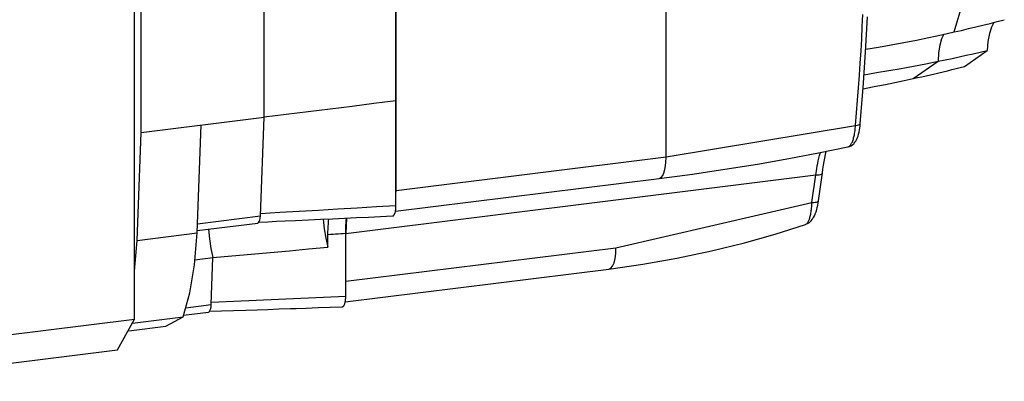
# Model space of a CAD drawing. Extents: x 0 to 1588, y 0 to 1123.
# Tile 19 of 35: x 988 to 1027, y 242 to 256. Entities that reach past the tile are written whole.
import ezdxf

# ---------------------------------------------------------------- set-up
doc = ezdxf.new("R2010")
doc.units = 0
doc.header["$LTSCALE"] = 18.91
doc.header["$MEASUREMENT"] = 0
doc.layers.add('11000_LEFT', color=7, linetype='CONTINUOUS')

msp = doc.modelspace()

# ---------------------------------------------------------------- linework, layer by layer
at = {"layer": '11000_LEFT', "color": 7, "linetype": 'CONTINUOUS', "lineweight": 25}
for p, q in [((992.63125, 246.128798), (992.629991, 267.177907)), ((1013.738638, 250.666017), (1013.737639, 267.343915)), ((1003.017129, 249.330904), (1003.016131, 266.008801)), ((1003.01258, 252.908806), (1003.012009, 262.43904)), ((997.775289, 252.252016), (997.774719, 261.782244)), ((992.891046, 251.643798), (992.890476, 261.174025)), ((1021.523378, 255.847504), (1021.544996, 256.325718)), ((1021.65273, 254.828394), (1021.725448, 256.239649)), ((1026.594018, 255.975289), (1026.877442, 256.048186)), ((1026.877442, 256.048186), (1027.160703, 256.122551)), ((1021.499232, 255.367144), (1021.523378, 255.847504)), ((1024.673149, 255.521154), (1025.174977, 255.632951)), ((1025.174977, 255.632951), (1025.458977, 255.698446)), ((1025.458977, 255.698446), (1025.742896, 255.765431)), ((1025.742896, 255.765431), (1026.026722, 255.833904)), ((1026.026722, 255.833904), (1026.31044, 255.903859)), ((1026.31044, 255.903859), (1026.594018, 255.975289)), ((1021.472526, 254.884408), (1021.499232, 255.367144)), ((1023.166932, 255.213848), (1023.669028, 255.311583)), ((1023.669028, 255.311583), (1024.171127, 255.414024)), ((1024.171127, 255.414024), (1024.673149, 255.521154)), ((1021.443216, 254.399066), (1021.472526, 254.884408)), ((1021.659748, 254.948705), (1022.16242, 255.032433)), ((1022.16242, 255.032433), (1022.664775, 255.120806)), ((1022.664775, 255.120806), (1023.166932, 255.213848)), ((1025.581893, 254.263789), (1026.483716, 254.898383)), ((1026.205669, 254.833445), (1026.483715, 254.898385)), ((1021.559183, 253.41416), (1021.65273, 254.828394)), ((1023.545617, 253.781043), (1024.53147, 254.469321)), ((1024.044002, 254.371894), (1024.53147, 254.469321)), ((1024.53147, 254.469321), (1024.811152, 254.527006)), ((1024.811152, 254.527006), (1025.090584, 254.585882)), ((1025.090584, 254.585882), (1025.369767, 254.645957)), ((1025.369767, 254.645957), (1025.648687, 254.707239)), ((1025.648687, 254.707239), (1025.927325, 254.769733)), ((1025.927325, 254.769733), (1026.205669, 254.833445)), ((1021.411225, 253.910678), (1021.443216, 254.399066)), ((1022.087203, 254.017106), (1022.57739, 254.100646)), ((1022.57739, 254.100646), (1023.066889, 254.187592)), ((1023.066889, 254.187592), (1023.55578, 254.277996)), ((1023.55578, 254.277996), (1024.044002, 254.371894)), ((1024.735661, 254.054429), (1024.905179, 254.095368)), ((1024.905179, 254.095368), (1025.074586, 254.136778)), ((1025.074586, 254.136778), (1025.243861, 254.178658)), ((1025.243861, 254.178658), (1025.413005, 254.221005)), ((1025.413005, 254.221005), (1025.582016, 254.263821)), ((1021.376456, 253.418516), (1021.411225, 253.910678)), ((1021.596173, 253.936908), (1022.087203, 254.017106)), ((1022.812911, 253.625132), (1023.179305, 253.701951)), ((1023.179305, 253.701951), (1023.545168, 253.780945)), ((1023.544975, 253.780903), (1023.545617, 253.781043)), ((1023.545807, 253.781085), (1023.716115, 253.818714)), ((1023.716115, 253.818714), (1023.88631, 253.856815)), ((1023.88631, 253.856815), (1024.056394, 253.89539)), ((1024.056394, 253.89539), (1024.226361, 253.934436)), ((1024.226361, 253.934436), (1024.396248, 253.973963)), ((1024.396248, 253.973963), (1024.566014, 254.013961)), ((1024.566014, 254.013961), (1024.735661, 254.054429)), ((1021.338805, 252.921891), (1021.376456, 253.418516)), ((1021.444787, 251.997453), (1021.559183, 253.41416)), ((1021.556607, 253.379027), (1021.93063, 253.4495)), ((1021.93063, 253.4495), (1022.064006, 253.47521)), ((1022.064006, 253.47521), (1022.445999, 253.550491)), ((1022.445999, 253.550491), (1022.812911, 253.625132)), ((1002.139698, 252.800234), (1003.01258, 252.908806)), ((1003.012721, 252.284459), (1003.01258, 252.908806)), ((1021.298195, 252.42069), (1021.338805, 252.921891)), ((999.521052, 252.474422), (1000.393934, 252.583052)), ((1000.393934, 252.583052), (1001.266817, 252.691653)), ((1001.266817, 252.691653), (1002.139698, 252.800234)), ((992.891046, 251.643798), (997.775289, 252.252016)), ((997.634529, 248.324663), (997.775289, 252.252016)), ((997.775289, 252.257027), (998.648171, 252.365751)), ((998.648171, 252.365751), (999.521052, 252.474422)), ((1003.01283, 251.660141), (1003.012721, 252.284459)), ((1021.254578, 251.915155), (1021.298195, 252.42069)), ((995.115183, 247.647322), (995.273604, 251.94049)), ((1013.738638, 250.666018), (1021.254578, 251.915155)), ((1021.234271, 251.700067), (1021.240588, 251.752047)), ((1021.240588, 251.752047), (1021.246086, 251.805302)), ((1021.246086, 251.805302), (1021.250756, 251.859711)), ((1021.250756, 251.859711), (1021.254578, 251.915155)), ((1021.397564, 251.665581), (1021.411744, 251.739759)), ((1021.411744, 251.739759), (1021.424108, 251.817548)), ((1021.424108, 251.817548), (1021.435529, 251.905963)), ((1021.435529, 251.905963), (1021.444787, 251.997453)), ((992.732626, 247.35063), (992.891047, 251.643798)), ((1003.012905, 251.035856), (1003.01283, 251.660141)), ((1021.143033, 251.30579), (1021.156017, 251.341951)), ((1021.156017, 251.341951), (1021.168335, 251.380234)), ((1021.168335, 251.380234), (1021.179964, 251.420553)), ((1021.179964, 251.420553), (1021.19089, 251.462819)), ((1021.19089, 251.462819), (1021.201092, 251.506937)), ((1021.201092, 251.506937), (1021.210543, 251.552814)), ((1021.210543, 251.552814), (1021.219236, 251.600356)), ((1021.219236, 251.600356), (1021.227148, 251.649472)), ((1021.227148, 251.649472), (1021.234271, 251.700067)), ((1021.26042, 251.291669), (1021.29395, 251.350177)), ((1021.29395, 251.350177), (1021.320808, 251.407907)), ((1021.320808, 251.407907), (1021.353553, 251.496602)), ((1021.353553, 251.496602), (1021.375207, 251.57061)), ((1021.375207, 251.57061), (1021.394319, 251.650325)), ((1021.394319, 251.650325), (1021.397564, 251.665581)), ((1003.012944, 250.412568), (1003.012905, 251.035856)), ((1019.78769, 250.825769), (1020.946487, 251.064108)), ((1020.945311, 251.063865), (1020.945349, 251.063873)), ((1020.945349, 251.063873), (1020.945392, 251.063881)), ((1020.945392, 251.063881), (1020.945431, 251.06389)), ((1020.945431, 251.06389), (1020.945473, 251.063898)), ((1020.945473, 251.063898), (1020.945512, 251.063906)), ((1020.945512, 251.063906), (1020.945554, 251.063915)), ((1020.945554, 251.063915), (1020.964252, 251.069234)), ((1020.946464, 251.064107), (1021.014024, 251.084112)), ((1020.964252, 251.069234), (1020.982656, 251.077399)), ((1020.982656, 251.077399), (1021.000727, 251.088372)), ((1021.000727, 251.088372), (1021.018427, 251.102119)), ((1021.014024, 251.084112), (1021.078436, 251.114573)), ((1021.018427, 251.102119), (1021.035732, 251.118594)), ((1021.035732, 251.118594), (1021.052604, 251.137755)), ((1021.052604, 251.137755), (1021.069015, 251.159555)), ((1021.069015, 251.159555), (1021.084935, 251.183937)), ((1021.078436, 251.114573), (1021.141308, 251.157334)), ((1021.084935, 251.183937), (1021.100333, 251.210825)), ((1021.100333, 251.210825), (1021.115166, 251.240147)), ((1021.115166, 251.240147), (1021.129411, 251.271828)), ((1021.129411, 251.271828), (1021.143033, 251.30579)), ((1021.141308, 251.157334), (1021.18126, 251.192977)), ((1021.18126, 251.192977), (1021.20187, 251.214574)), ((1021.20187, 251.214574), (1021.232123, 251.251113)), ((1021.232123, 251.251113), (1021.26042, 251.291669)), ((1003.017129, 249.330904), (1013.738638, 250.666017)), ((1017.363351, 250.383615), (1018.6063, 250.601037)), ((1018.6063, 250.601037), (1019.78769, 250.825769)), ((1019.778101, 250.512779), (1019.802836, 250.619805)), ((1019.802836, 250.619805), (1019.830155, 250.729255)), ((1019.830155, 250.729255), (1019.860214, 250.840173)), ((1020.008379, 250.482239), (1020.035495, 250.623315)), ((1020.035495, 250.623315), (1020.064275, 250.759039)), ((1020.064275, 250.759039), (1020.0942, 250.887056)), ((1003.01295, 249.791021), (1003.012944, 250.412568)), ((1014.77668, 249.988229), (1016.07318, 250.17687)), ((1016.07318, 250.17687), (1017.363351, 250.383615)), ((1019.70162, 250.121761), (1019.717715, 250.213011)), ((1019.717715, 250.213011), (1019.73571, 250.30883)), ((1019.73571, 250.30883), (1019.755783, 250.408914)), ((1019.755783, 250.408914), (1019.778101, 250.512779)), ((1019.93792, 250.031118), (1019.95957, 250.186036)), ((1019.95957, 250.186036), (1019.983081, 250.336522)), ((1019.983081, 250.336522), (1020.008379, 250.482239)), ((1002.99335, 248.511819), (1013.461683, 249.815405)), ((1003.012922, 249.169129), (1003.01295, 249.791021)), ((1011.744435, 248.966228), (1019.674466, 249.953728)), ((1013.461715, 249.815409), (1014.77668, 249.988229)), ((1019.523491, 248.857505), (1019.674467, 249.953728)), ((1019.674468, 249.953729), (1019.687246, 250.03522)), ((1019.687246, 250.03522), (1019.70162, 250.121761)), ((1019.888837, 249.664093), (1019.913563, 249.847599)), ((1019.913563, 249.847599), (1019.93792, 250.03111)), ((1019.838291, 249.297099), (1019.863746, 249.480593)), ((1019.863746, 249.480593), (1019.888837, 249.664093)), ((1003.012905, 248.953426), (1003.012912, 249.025365)), ((1003.012912, 249.025365), (1003.012917, 249.097266)), ((1003.012917, 249.097266), (1003.012922, 249.169129)), ((1003.012923, 249.169128), (1003.017129, 249.330904)), ((1019.786291, 248.930132), (1019.812473, 249.113612)), ((1019.812473, 249.113612), (1019.838291, 249.297099)), ((999.94022, 248.55721), (1000.708554, 248.602316)), ((1000.708554, 248.602316), (1001.476773, 248.64746)), ((1001.022927, 247.631115), (1011.744435, 248.966228)), ((1001.476773, 248.64746), (1002.244881, 248.692632)), ((1002.244881, 248.692632), (1003.012884, 248.737853)), ((1003.002282, 248.5658), (1003.005072, 248.588492)), ((1003.005072, 248.588492), (1003.007443, 248.611901)), ((1003.007443, 248.611901), (1003.009391, 248.635974)), ((1003.009391, 248.635974), (1003.010912, 248.660658)), ((1003.010912, 248.660658), (1003.012004, 248.685901)), ((1003.012004, 248.685901), (1003.012663, 248.71165)), ((1003.012663, 248.71165), (1003.012884, 248.737853)), ((1003.012884, 248.737853), (1003.012891, 248.809414)), ((1003.012891, 248.809414), (1003.012899, 248.881444)), ((1003.012899, 248.881444), (1003.012905, 248.953426)), ((1011.744549, 247.060183), (1019.5235, 248.85747)), ((1019.497161, 248.534503), (1019.503407, 248.584742)), ((1019.503407, 248.584742), (1019.50893, 248.636561)), ((1019.50893, 248.636561), (1019.513711, 248.689847)), ((1019.513711, 248.689847), (1019.517739, 248.744498)), ((1019.517739, 248.744498), (1019.521, 248.800411)), ((1019.521, 248.800411), (1019.523486, 248.857485)), ((1019.712343, 248.573062), (1019.734579, 248.657691)), ((1019.734579, 248.657691), (1019.754368, 248.746179)), ((1019.754368, 248.746179), (1019.77152, 248.836819)), ((1019.77152, 248.836819), (1019.786293, 248.930148)), ((995.132844, 248.013136), (997.634529, 248.324663)), ((997.634477, 248.422193), (998.403187, 248.46714)), ((998.403187, 248.46714), (999.171766, 248.512148)), ((999.171766, 248.512148), (999.94022, 248.55721)), ((1000.017201, 248.189927), (1000.493144, 248.211712)), ((1000.33704, 248.10854), (1000.347457, 248.205012)), ((1000.493144, 248.211712), (1000.969065, 248.233556)), ((1000.969065, 248.233556), (1001.444901, 248.255453)), ((1001.054347, 248.237477), (1001.022927, 247.631115)), ((1001.040047, 248.142852), (1001.04944, 248.237252)), ((1001.444901, 248.255453), (1001.920741, 248.277419)), ((1001.920741, 248.277419), (1002.396623, 248.299474)), ((1002.396623, 248.299474), (1002.872553, 248.321633)), ((1002.872514, 248.321832), (1002.881503, 248.322848)), ((1002.881503, 248.322848), (1002.890329, 248.325118)), ((1002.890329, 248.325118), (1002.898971, 248.328644)), ((1002.898971, 248.328644), (1002.90741, 248.33343)), ((1002.90741, 248.33343), (1002.915628, 248.339476)), ((1002.915628, 248.339476), (1002.923604, 248.346787)), ((1002.923604, 248.346787), (1002.931322, 248.355338)), ((1002.931322, 248.355338), (1002.938766, 248.365102)), ((1002.938766, 248.365102), (1002.945926, 248.376048)), ((1002.945926, 248.376048), (1002.952788, 248.388145)), ((1002.952788, 248.388145), (1002.959339, 248.401363)), ((1002.959339, 248.401363), (1002.965568, 248.415673)), ((1002.965568, 248.415673), (1002.971462, 248.431045)), ((1002.971462, 248.431045), (1002.977007, 248.447448)), ((1002.977007, 248.447448), (1002.982192, 248.464851)), ((1002.982192, 248.464851), (1002.987004, 248.483227)), ((1002.987004, 248.483227), (1002.99143, 248.502543)), ((1002.99143, 248.502543), (1002.995457, 248.522771)), ((1002.995457, 248.522771), (1002.999076, 248.543874)), ((1002.999076, 248.543874), (1003.002282, 248.5658)), ((1019.411889, 248.169781), (1019.423654, 248.201586)), ((1019.423654, 248.201586), (1019.434902, 248.235713)), ((1019.434902, 248.235713), (1019.445611, 248.272111)), ((1019.445611, 248.272111), (1019.455759, 248.310733)), ((1019.455759, 248.310733), (1019.465319, 248.351512)), ((1019.465319, 248.351512), (1019.474263, 248.394366)), ((1019.474263, 248.394366), (1019.48257, 248.439208)), ((1019.48257, 248.439208), (1019.490209, 248.485955)), ((1019.490209, 248.485955), (1019.497161, 248.534503)), ((1019.530204, 248.178453), (1019.566149, 248.229301)), ((1019.566149, 248.229301), (1019.585197, 248.260185)), ((1019.585197, 248.260185), (1019.620801, 248.326733)), ((1019.620801, 248.326733), (1019.653406, 248.399906)), ((1019.653406, 248.399906), (1019.658288, 248.412052)), ((1019.658288, 248.412052), (1019.686685, 248.48997)), ((1019.686685, 248.48997), (1019.712343, 248.573062)), ((995.119852, 247.742441), (997.525085, 248.041956)), ((997.577133, 248.079954), (997.921539, 248.095252)), ((997.921539, 248.095252), (998.265999, 248.110511)), ((998.265999, 248.110511), (998.610414, 248.125923)), ((998.610414, 248.125923), (999.025953, 248.144759)), ((999.025953, 248.144759), (999.541292, 248.168226)), ((999.541292, 248.168226), (1000.017201, 248.189927)), ((1000.313329, 247.696194), (1000.316532, 247.80279)), ((1000.316532, 247.80279), (1000.321562, 247.907199)), ((1000.321562, 247.907199), (1000.328403, 248.009192)), ((1000.328403, 248.009192), (1000.33704, 248.10854)), ((1001.019467, 247.7408), (1001.022049, 247.844529)), ((1001.022049, 247.844529), (1001.026343, 247.946277)), ((1001.026343, 247.946277), (1001.032343, 248.045799)), ((1001.032343, 248.045799), (1001.040047, 248.142852)), ((1018.062356, 247.605231), (1019.272034, 247.988506)), ((1019.272051, 247.988518), (1019.279362, 247.991022)), ((1019.272071, 247.988522), (1019.28742, 247.995004)), ((1019.279362, 247.991022), (1019.350176, 248.02236)), ((1019.28742, 247.995004), (1019.302547, 248.004122)), ((1019.302547, 248.004122), (1019.317419, 248.015869)), ((1019.317419, 248.015869), (1019.332006, 248.030226)), ((1019.332006, 248.030226), (1019.346278, 248.047175)), ((1019.346278, 248.047175), (1019.360208, 248.066693)), ((1019.350176, 248.02236), (1019.421069, 248.068418)), ((1019.360208, 248.066693), (1019.373762, 248.088756)), ((1019.373762, 248.088756), (1019.386916, 248.113321)), ((1019.386916, 248.113321), (1019.399634, 248.140344)), ((1019.399634, 248.140344), (1019.411889, 248.169781)), ((1019.421069, 248.068418), (1019.467756, 248.108653)), ((1019.467756, 248.108653), (1019.492205, 248.133539)), ((1019.492205, 248.133539), (1019.530204, 248.178453)), ((992.732626, 247.35063), (995.115184, 247.647322)), ((1000.31101, 247.338561), (1000.311332, 247.422202)), ((1000.311332, 247.422202), (1000.311652, 247.505188)), ((1000.311652, 247.505188), (1000.31197, 247.587643)), ((1000.31197, 247.587643), (1000.313329, 247.696194)), ((1000.31197, 247.587643), (1000.412909, 247.594465)), ((1000.412909, 247.594465), (1000.51385, 247.601282)), ((1000.51385, 247.601282), (1000.614796, 247.608098)), ((1000.614796, 247.608098), (1000.715743, 247.614911)), ((1000.715743, 247.614911), (1000.816693, 247.62172)), ((1000.816693, 247.62172), (1000.917648, 247.628528)), ((1000.917648, 247.628528), (1001.018604, 247.635332)), ((1001.018604, 247.635332), (1001.019467, 247.7408)), ((1001.018629, 247.316802), (1001.018604, 247.635332)), ((1001.023041, 245.725069), (1001.022927, 247.631115)), ((1016.845659, 247.260286), (1018.062356, 247.605231)), ((992.63125, 246.128798), (992.732626, 247.35063)), ((999.546302, 247.011703), (1000.310021, 247.082479)), ((1000.310021, 247.082479), (1000.310355, 247.168821)), ((1000.310355, 247.168821), (1000.310684, 247.254141)), ((1000.310684, 247.254141), (1000.31101, 247.338561)), ((1001.018651, 247.005291), (1001.018629, 247.316802)), ((1001.023041, 245.725069), (1011.744549, 247.060183)), ((1015.536501, 246.934874), (1016.845659, 247.260286)), ((995.031565, 246.580147), (995.737368, 246.668038)), ((995.676127, 244.798784), (995.737368, 246.668038)), ((995.737112, 246.669104), (996.498923, 246.736214)), ((996.498923, 246.736214), (997.26038, 246.804)), ((997.26038, 246.804), (998.02185, 246.872491)), ((998.02185, 246.872491), (998.783701, 246.941717)), ((998.783701, 246.941717), (999.546302, 247.011703)), ((1001.018675, 246.643721), (1001.018651, 247.005291)), ((1001.018705, 246.195726), (1001.018675, 246.643721)), ((1012.817061, 246.40149), (1014.164452, 246.64082)), ((1014.164452, 246.64082), (1015.536501, 246.934874)), ((1011.467627, 246.209574), (1012.817061, 246.40149)), ((992.631364, 244.226886), (992.63125, 246.128798)), ((1000.998767, 244.905923), (1011.467596, 246.20957)), ((1001.018729, 245.833511), (1001.018705, 246.195726)), ((1001.018748, 245.561702), (1001.018729, 245.833511)), ((1001.018752, 245.491986), (1001.018748, 245.561702)), ((1001.018749, 245.561702), (1001.023041, 245.725069)), ((1001.018758, 245.423425), (1001.018752, 245.491986)), ((999.239328, 245.053608), (1000.129096, 245.093072)), ((1000.129096, 245.093072), (1001.018781, 245.132614)), ((1001.016695, 245.05525), (1001.017833, 245.080548)), ((1001.017833, 245.080548), (1001.018529, 245.106353)), ((1001.018529, 245.106353), (1001.018781, 245.132614)), ((1001.018763, 245.354613), (1001.018758, 245.423425)), ((1001.018769, 245.284145), (1001.018763, 245.354613)), ((1001.018775, 245.210615), (1001.018769, 245.284145)), ((1001.018781, 245.132614), (1001.018775, 245.210615)), ((994.675581, 244.67419), (995.676127, 244.798784)), ((995.679336, 244.896684), (996.569482, 244.935763)), ((996.569482, 244.935763), (997.459526, 244.974948)), ((997.459526, 244.974948), (998.349473, 245.014231)), ((998.349473, 245.014231), (999.239328, 245.053608)), ((999.441168, 244.664574), (999.925983, 244.68181)), ((999.925983, 244.68181), (1000.401464, 244.699207)), ((1000.401464, 244.699207), (1000.876991, 244.716515)), ((1000.876965, 244.716617), (1000.886017, 244.717542)), ((1000.886017, 244.717542), (1000.894903, 244.719741)), ((1000.894903, 244.719741), (1000.9036, 244.723221)), ((1000.9036, 244.723221), (1000.912089, 244.727989)), ((1000.912089, 244.727989), (1000.920353, 244.734028)), ((1000.920353, 244.734028), (1000.928378, 244.741317)), ((1000.928378, 244.741317), (1000.936149, 244.749829)), ((1000.936149, 244.749829), (1000.943653, 244.759539)), ((1000.943653, 244.759539), (1000.950875, 244.770422)), ((1000.950875, 244.770422), (1000.957802, 244.782456)), ((1000.957802, 244.782456), (1000.96442, 244.795612)), ((1000.96442, 244.795612), (1000.970715, 244.809868)), ((1000.970715, 244.809868), (1000.976673, 244.825196)), ((1000.976673, 244.825196), (1000.982278, 244.841575)), ((1000.982278, 244.841575), (1000.987521, 244.858979)), ((1000.987521, 244.858979), (1000.992383, 244.877381)), ((1000.992383, 244.877381), (1000.996854, 244.896752)), ((1000.996854, 244.896752), (1001.000926, 244.917044)), ((1001.000926, 244.917044), (1001.004594, 244.938206)), ((1001.004594, 244.938206), (1001.007853, 244.960185)), ((1001.007853, 244.960185), (1001.010698, 244.982931)), ((1001.010698, 244.982931), (1001.013124, 245.006391)), ((1001.013124, 245.006391), (1001.015125, 245.030515)), ((1001.015125, 245.030515), (1001.016695, 245.05525)), ((992.55801, 244.067651), (994.563047, 244.317331)), ((993.879407, 243.943721), (994.563048, 244.317331)), ((994.583378, 244.377088), (995.566021, 244.499452)), ((995.614763, 244.532722), (996.090634, 244.548793)), ((996.090634, 244.548793), (996.566376, 244.564962)), ((996.566376, 244.564962), (997.045855, 244.581355)), ((997.045855, 244.581355), (997.498788, 244.596915)), ((997.498788, 244.596915), (997.929945, 244.611792)), ((997.929945, 244.611792), (998.36119, 244.626757)), ((998.36119, 244.626757), (998.827637, 244.643069)), ((998.827637, 244.643069), (999.051152, 244.650902)), ((999.051152, 244.650902), (999.441168, 244.664574)), ((982.624623, 242.98078), (992.631364, 244.226886)), ((991.951295, 242.997142), (992.631364, 244.226886)), ((992.406036, 243.760248), (993.879406, 243.943722)), ((981.944554, 241.751035), (991.951295, 242.997141))]:
    msp.add_line(p, q, dxfattribs=at)
for points in [[(1025.174977, 255.632952), (1025.674406, 257.337383), (1025.984465, 259.471419), (1026.089486, 261.927215)], [(1026.746809, 256.014397), (1026.647156, 255.824315), (1026.568403, 255.568703), (1026.513284, 255.256443), (1026.483717, 254.898383)], [(1024.760212, 255.540207), (1024.670006, 255.355358), (1024.600237, 255.10887), (1024.553483, 254.809844), (1024.531469, 254.469321)], [(1021.254578, 251.915156), (1021.317727, 251.924344), (1021.370104, 251.937759), (1021.409672, 251.954878), (1021.434893, 251.975036), (1021.444786, 251.997449)], [(1013.461683, 249.815405), (1013.538966, 249.850526), (1013.606903, 249.934513), (1013.662779, 250.064009), (1013.704362, 250.233839), (1013.729989, 250.437218), (1013.738637, 250.666018)], [(1019.674468, 249.953729), (1019.745614, 249.955541), (1019.808671, 249.962309), (1019.861207, 249.973771), (1019.901198, 249.989485), (1019.927102, 250.008846), (1019.937921, 250.031108)], [(1019.523484, 248.857466), (1019.594305, 248.858358), (1019.657096, 248.864211), (1019.709452, 248.8748), (1019.749366, 248.889721), (1019.77531, 248.908401), (1019.786289, 248.930124)], [(997.525085, 248.041956), (997.558218, 248.057904), (997.586919, 248.096398), (997.60986, 248.155656), (997.625978, 248.232936), (997.634529, 248.324663)], [(1000.118364, 248.194549), (1000.161768, 247.813479), (1000.226328, 247.438877), (1000.310022, 247.082479)], [(994.563047, 244.317331), (994.823354, 245.26634), (995.009068, 246.386399), (995.115184, 247.647322)], [(995.571569, 247.798691), (995.605222, 247.416514), (995.661086, 247.03556), (995.737368, 246.668039)], [(1011.467596, 246.20957), (1011.544879, 246.244693), (1011.612816, 246.32868), (1011.668692, 246.458176), (1011.710274, 246.628005), (1011.735901, 246.831383), (1011.744549, 247.060183)], [(995.56602, 244.499453), (995.594796, 244.511819), (995.620428, 244.541057), (995.642036, 244.586162), (995.658878, 244.645584), (995.670373, 244.717279), (995.676128, 244.798784)]]:
    msp.add_lwpolyline(points, dxfattribs=at)

doc.saveas('drawing.dxf')
